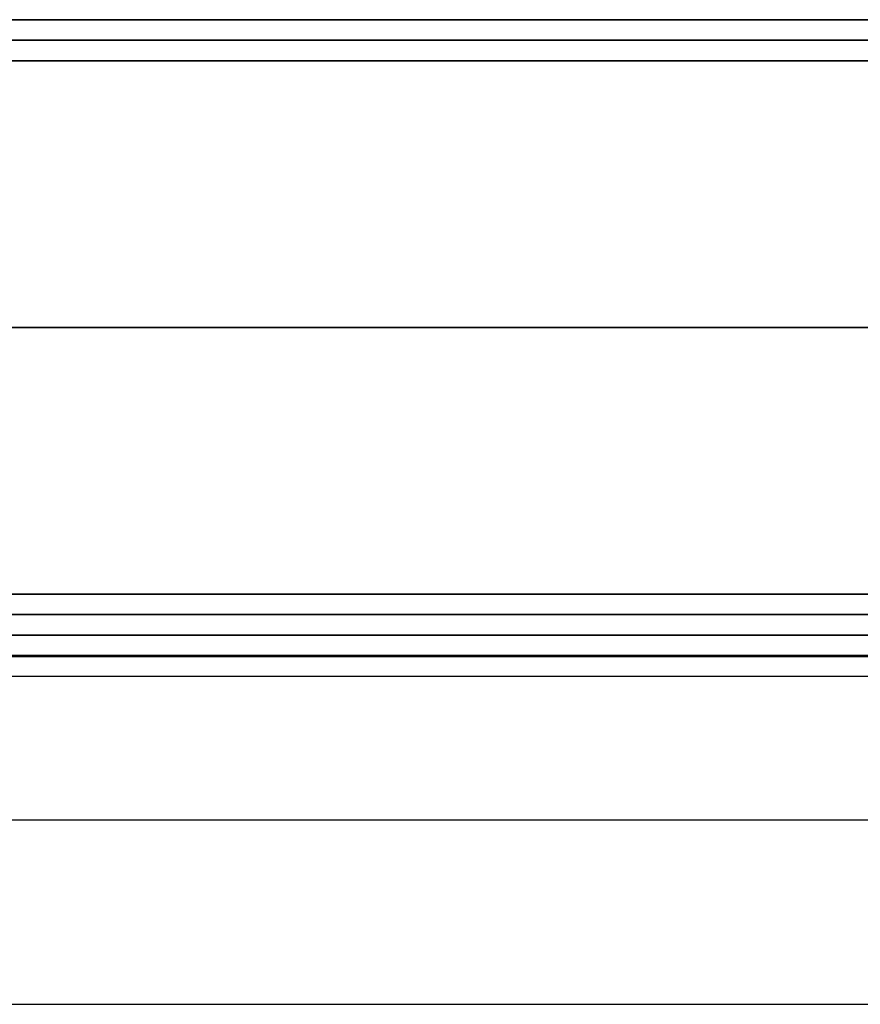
# Model space of a CAD drawing. Header units: millimetres. Extents: x -429 to 422, y -262 to 259.
# Tile 27 of 256: x -388 to -368, y 186 to 210. Entities that reach past the tile are written whole.
import ezdxf

# ---------------------------------------------------------------- set-up
doc = ezdxf.new("R2010")
doc.units = ezdxf.units.MM
doc.layers.add('Default', color=7, linetype='Continuous', true_color=0x000000)

msp = doc.modelspace()

# ---------------------------------------------------------------- linework, layer by layer
at = {"layer": 'Default'}
for p, q in [((-427.127, 210.065, 1342.822), (420.873, 210.065, 1342.822)), ((420.873, 210.065, 772.822), (-427.127, 210.065, 772.822)), ((420.873, 210.065, 1057.822), (-427.127, 210.065, 1057.822)), ((420.873, 195.065, 772.822), (-427.127, 195.065, 772.822)), ((-427.127, 195.065, 1342.822), (420.873, 195.065, 1342.822)), ((420.873, 195.065, 1057.822), (-427.127, 195.065, 1057.822)), ((-400.627, 195.065, 880.822), (-245.627, 195.065, 880.822)), ((420.873, 194.565, 885.322), (-427.127, 194.565, 885.322)), ((-418.127, 190.565, 780.822), (411.873, 190.565, 780.822)), ((-418.127, 190.565, 873.822), (411.873, 190.565, 873.822))]:
    msp.add_line(p, q, dxfattribs=at)
for points in [[(-427.127, 209.565, 1343.322), (-3.127, 209.565, 1343.322), (420.873, 209.565, 1343.322)], [(420.873, 209.565, 772.322), (-3.127, 209.565, 772.322), (-427.127, 209.565, 772.322)], [(-427.127, 209.065, 1343.822), (-3.127, 209.065, 1343.822), (420.873, 209.065, 1343.822)], [(420.873, 209.065, 771.822), (-3.127, 209.065, 771.822), (-427.127, 209.065, 771.822)], [(-427.127, 202.565, 1343.822), (-3.127, 202.565, 1343.822), (420.873, 202.565, 1343.822)], [(420.873, 202.565, 771.822), (-3.127, 202.565, 771.822), (-427.127, 202.565, 771.822)], [(-427.127, 196.065, 1343.822), (-3.127, 196.065, 1343.822), (420.873, 196.065, 1343.822)], [(420.873, 196.065, 771.822), (-3.127, 196.065, 771.822), (-427.127, 196.065, 771.822)], [(-427.127, 195.565, 1343.322), (-3.127, 195.565, 1343.322), (420.873, 195.565, 1343.322)], [(420.873, 195.565, 772.322), (-3.127, 195.565, 772.322), (-427.127, 195.565, 772.322)], [(420.873, 195.065, 884.822), (-3.127, 195.065, 884.822), (-427.127, 195.065, 884.822)], [(-427.127, 195.065, 876.822), (-3.127, 195.065, 876.822), (420.873, 195.065, 876.822)], [(411.873, 195.065, 771.822), (-3.127, 195.065, 771.822), (-418.127, 195.065, 771.822)], [(411.873, 195.065, 780.822), (-3.127, 195.065, 780.822), (-418.127, 195.065, 780.822)], [(-357.577, 195.065, 776.322), (-387.852, 195.065, 776.322), (-418.127, 195.065, 776.322)], [(411.873, 195.065, 780.822), (-3.127, 195.065, 780.822), (-418.127, 195.065, 780.822)], [(411.873, 195.065, 873.822), (-3.127, 195.065, 873.822), (-418.127, 195.065, 873.822)], [(411.873, 195.065, 827.322), (-3.127, 195.065, 827.322), (-418.127, 195.065, 827.322)], [(411.873, 194.531, 771.822), (-3.127, 194.531, 771.822), (-418.127, 194.531, 771.822)], [(411.873, 194.531, 780.822), (-3.127, 194.531, 780.822), (-418.127, 194.531, 780.822)], [(-427.127, 194.065, 885.822), (-3.127, 194.065, 885.822), (420.873, 194.065, 885.822)], [(-418.127, 186.065, 780.822), (-3.127, 186.065, 780.822), (411.873, 186.065, 780.822)], [(-418.127, 186.065, 873.822), (-3.127, 186.065, 873.822), (411.873, 186.065, 873.822)], [(-418.127, 186.065, 827.322), (-3.127, 186.065, 827.322), (411.873, 186.065, 827.322)]]:
    msp.add_open_spline(points, degree=2, dxfattribs=at)

doc.saveas('drawing.dxf')
